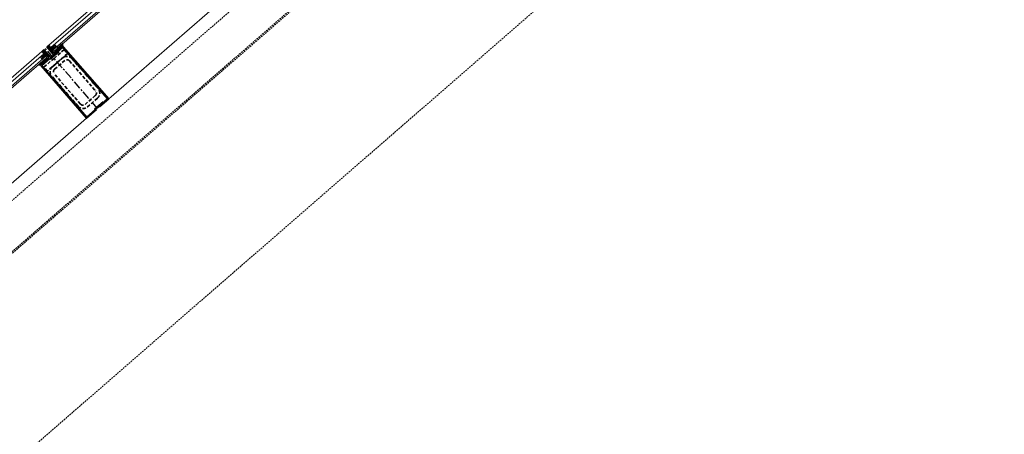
# Model space of a CAD drawing. Header units: millimetres. Extents: x 98667 to 994031, y -2704 to 533009.
# Tile 99 of 153: x 466276 to 469977, y 262232 to 263790. Entities that reach past the tile are written whole.
import ezdxf

# ---------------------------------------------------------------- set-up
doc = ezdxf.new("R2010")
doc.units = ezdxf.units.MM
for name, pattern in [('AP03000E0$0$CENTER', [50.8, 31.75, -6.35, 6.35, -6.35]), ('AP03000E0$0$HIDDEN', [9.525, 6.35, -3.175]), ('AP03000E0$0$HIDDENX2', [19.05, 12.7, -6.35])]:
    doc.linetypes.add(name, pattern=pattern)
for name, color, linetype, lineweight in [('AP03000E0$0$A-FLOR-EDGE', 1, 'AP03000E0$0$HIDDENX2', 15), ('AP03000E0$0$A-GLAZ-FULL-EXTR', 2, 'Continuous', 20), ('AP03000E0$0$A-GLAZ-MULL-EXTR', 3, 'Continuous', 35), ('AP03000E0$0$A-WALL-FNSH', 1, 'Continuous', 15)]:
    doc.layers.add(name, color=color, linetype=linetype, lineweight=lineweight)
doc.layers.add('AP03000E0$0$A-Slab Edge Guide', color=55, linetype='Continuous', lineweight=15, plot=False)

msp = doc.modelspace()

# ---------------------------------------------------------------- linework, layer by layer
at = {"color": 251, "linetype": 'AP03000E0$0$CENTER'}
msp.add_line((466569.1, 263455.9), (466372.3, 263682.4), dxfattribs=at)
at = {"layer": 'AP03000E0$0$A-FLOR-EDGE', "color": 251, "linetype": 'AP03000E0$0$HIDDEN'}
msp.add_line((461507.2, 258989.4), (576977.7, 359366.5), dxfattribs=at)
at = {"layer": 'AP03000E0$0$A-GLAZ-FULL-EXTR', "color": 251}
for p, q in [((466385.5, 263693.8), (467491.1, 264655)), ((467499, 264645.9), (466393.3, 263684.8)), ((466401.2, 263675.7), (467506.9, 264636.9)), ((467510.8, 264632.3), (466405.1, 263671.2)), ((466582.3, 263467.4), (467687.9, 264428.6)), ((466393.3, 263684.8), (466385.5, 263693.8)), ((466404.4, 263690.4), (466408.9, 263694.3)), ((466406.9, 263696.6), (466414.8, 263687.5)), ((466408.9, 263694.3), (466412.8, 263689.8)), ((465253.4, 262709.7), (466359.1, 263670.9)), ((466366.9, 263661.8), (465261.3, 262700.7)), ((466366.9, 263661.8), (466357.9, 263653.9)), ((466359.1, 263670.9), (466366.9, 263661.8)), ((466374.8, 263652.8), (466366.9, 263661.8)), ((466393.3, 263684.8), (466402.4, 263692.7)), ((466401.2, 263675.7), (466393.3, 263684.8)), ((466410.3, 263683.6), (466401.2, 263675.7)), ((466405.1, 263671.2), (466401.2, 263675.7)), ((466402.4, 263692.7), (466410.3, 263683.6)), ((466408.3, 263685.9), (466404.4, 263690.4)), ((466412.8, 263689.8), (466408.3, 263685.9)), ((465269.1, 262691.6), (466374.8, 263652.8)), ((466378.7, 263648.2), (465273.1, 262687.1)), ((466353.3, 263650), (466361.2, 263641)), ((466359.8, 263651.7), (466355.3, 263647.7)), ((466355.3, 263647.7), (466359.2, 263643.2)), ((466357.9, 263653.9), (466365.7, 263644.9)), ((466359.2, 263643.2), (466363.8, 263647.2)), ((466363.8, 263647.2), (466359.8, 263651.7)), ((466365.7, 263644.9), (466374.8, 263652.8)), ((466374.8, 263652.8), (466378.7, 263648.2)), ((465450.2, 262483.3), (466555.9, 263444.5))]:
    msp.add_line(p, q, dxfattribs=at)
at = {"layer": 'AP03000E0$0$A-GLAZ-FULL-EXTR', "color": 251, "linetype": 'Continuous'}
for p, q in [((466360.4, 263656.2), (466371.9, 263656.1)), ((466360.5, 263651), (466360.5, 263656.2)), ((466363.6, 263647.3), (466363.7, 263659)), ((466364.1, 263659.3), (466369.1, 263659.3)), ((466366.8, 263645.8), (466366.9, 263661.8)), ((466370, 263648.6), (466370, 263658.3)), ((466393.5, 263684.6), (466409.4, 263684.6)), ((466395.5, 263682.3), (466395.5, 263686.7)), ((466396.3, 263681.4), (466407.7, 263681.4)), ((466396.8, 263687.8), (466406.7, 263687.7)), ((466398.7, 263678.6), (466398.7, 263689.5)), ((466399, 263678.2), (466404.1, 263678.2)), ((466400.4, 263690.9), (466403.9, 263690.9)), ((466401.8, 263676.3), (466401.9, 263692.2)), ((466405, 263679), (466405.1, 263689.6)), ((466408.2, 263681.8), (466408.2, 263685.9)), ((466358.7, 263653), (466374.6, 263652.9)), ((466361.5, 263649.8), (466371.4, 263649.8)), ((466364.2, 263646.6), (466367.7, 263646.6)), ((466373.2, 263651.3), (466373.2, 263654.6))]:
    msp.add_line(p, q, dxfattribs=at)
at = {"layer": 'AP03000E0$0$A-GLAZ-MULL-EXTR', "color": 251}
for p, q in [((466416.5, 263681), (466437.2, 263699.1)), ((466437.2, 263699.1), (466436.7, 263692)), ((466366.6, 263677.4), (466362.8, 263674.2)), ((466362.8, 263674.2), (466385.8, 263647.7)), ((466392.8, 263647.2), (466366.6, 263677.4)), ((466381.7, 263690.6), (466377.9, 263687.3)), ((466377.9, 263687.3), (466404.2, 263657.1)), ((466404.7, 263664.1), (466381.7, 263690.6)), ((466391, 263641.7), (466422.7, 263669.3)), ((466420.8, 263671.5), (466392.8, 263647.2)), ((466404.2, 263657.1), (466407.9, 263660.4)), ((466436.7, 263692), (466404.7, 263664.1)), ((466407.9, 263660.4), (466437.7, 263686.3)), ((466419.7, 263677.3), (466416.5, 263681)), ((466436.7, 263692), (466419.7, 263677.3)), ((466422.7, 263669.3), (466420.8, 263671.5)), ((466440, 263688.3), (466436.7, 263692)), ((466437.7, 263686.3), (466475.1, 263643.3)), ((466610.6, 263492), (466440, 263688.3)), ((466367.4, 263638.4), (466346.7, 263620.4)), ((466346.7, 263620.4), (466353.7, 263619.9)), ((466385.8, 263647.7), (466353.7, 263619.9)), ((466353.7, 263619.9), (466370.7, 263634.6)), ((466353.7, 263619.9), (466357, 263616.1)), ((466359.3, 263618.1), (466389.1, 263644)), ((466370.7, 263634.6), (466367.4, 263638.4)), ((466389.1, 263644), (466391, 263641.7)), ((466475.1, 263643.3), (466606.4, 263492.3)), ((466357, 263616.1), (466527.6, 263419.9)), ((466396.7, 263575), (466359.3, 263618.1)), ((466527.9, 263424.1), (466396.7, 263575)), ((466589.3, 263481.5), (466557.6, 263453.9)), ((466563.3, 263454.9), (466591.3, 263479.2)), ((466606.4, 263492.3), (466574.7, 263464.8)), ((466576.6, 263462.5), (466610.6, 263492)), ((466591.3, 263479.2), (466589.3, 263481.5)), ((466527.6, 263419.9), (466565.3, 263452.7)), ((466559.6, 263451.6), (466527.9, 263424.1)), ((466557.6, 263453.9), (466559.6, 263451.6)), ((466565.3, 263452.7), (466563.3, 263454.9)), ((466574.7, 263464.8), (466576.6, 263462.5))]:
    msp.add_line(p, q, dxfattribs=at)
at = {"layer": 'AP03000E0$0$A-GLAZ-MULL-EXTR', "color": 251, "linetype": 'Continuous'}
for p, q in [((466430.5, 263693.2), (466436.8, 263693.2)), ((466431.6, 263687.6), (466431.6, 263694.2)), ((466434.1, 263696.4), (466437, 263696.4)), ((466434.8, 263690.3), (466434.8, 263697)), ((466416.8, 263680.6), (466423.6, 263680.6)), ((466418.9, 263678.3), (466418.9, 263683.1)), ((466419.6, 263683.8), (466427.2, 263683.7)), ((466419.6, 263677.4), (466419.9, 263677.4)), ((466422, 263679.3), (466422.1, 263685.9)), ((466423.2, 263686.9), (466430.8, 263686.9)), ((466425.2, 263682), (466425.3, 263688.7)), ((466426.9, 263690.1), (466434.5, 263690.1)), ((466428.4, 263684.8), (466428.4, 263691.4)), ((466346.9, 263620.6), (466354.5, 263620.5)), ((466348.8, 263620.2), (466348.8, 263622.2)), ((466350.5, 263623.7), (466358.1, 263623.7)), ((466351.9, 263620), (466352, 263625)), ((466354.2, 263626.9), (466361.8, 263626.9)), ((466355.1, 263621.1), (466355.2, 263627.7)), ((466357.8, 263630), (466365.4, 263630)), ((466358.3, 263623.9), (466358.3, 263630.5)), ((466361.4, 263633.2), (466369, 263633.2)), ((466361.5, 263626.6), (466361.5, 263633.3)), ((466364.7, 263629.4), (466364.7, 263636)), ((466365.1, 263636.4), (466369.2, 263636.3)), ((466367.9, 263632.2), (466367.9, 263637.8))]:
    msp.add_line(p, q, dxfattribs=at)
at = {"layer": 'AP03000E0$0$A-GLAZ-MULL-EXTR', "color": 251, "linetype": 'AP03000E0$0$HIDDENX2'}
for p, q in [((466455.9, 263662.3), (466380.4, 263596.7)), ((466405.1, 263644.6), (466442.8, 263677.4)), ((466442.8, 263677.4), (466455.9, 263662.3)), ((466367.3, 263611.8), (466405.1, 263644.6)), ((466399.3, 263613.1), (466437.1, 263645.9)), ((466407.5, 263603.7), (466445.3, 263636.5)), ((466462.9, 263635.3), (466561.3, 263522.1)), ((466472.3, 263643.5), (466570.7, 263530.3)), ((466380.4, 263596.7), (466367.3, 263611.8)), ((466504.7, 263472.9), (466406.3, 263586.1)), ((466495.3, 263464.7), (466396.8, 263577.9)), ((466560.1, 263504.4), (466522.3, 263471.6)), ((466568.3, 263495), (466530.5, 263462.2))]:
    msp.add_line(p, q, dxfattribs=at)
at = {"layer": 'AP03000E0$0$A-GLAZ-MULL-EXTR', "color": 251}
for centre in [(466382.7, 263693.2), (466360.1, 263673.5), (466360.7, 263672.8), (466361.4, 263672), (466362, 263671.3), (466362.7, 263670.5), (466363.3, 263669.7), (466383.4, 263692.4), (466384, 263691.7), (466384.7, 263690.9), (466385.3, 263690.2), (466386, 263689.4)]:
    msp.add_arc(centre, 2.83, 249.0607, 12.9393, dxfattribs=at)
at = {"layer": 'AP03000E0$0$A-GLAZ-MULL-EXTR', "color": 251, "linetype": 'AP03000E0$0$HIDDENX2'}
for centre, radius, start, end in [((466453.5, 263627.1), 25, 41, 131), ((466453.5, 263627.1), 12.5, 41, 131), ((466415.7, 263594.3), 25, 131, 221), ((466415.7, 263594.3), 12.5, 131, 221), ((466551.9, 263513.9), 12.5, 311, 41), ((466551.9, 263513.9), 25, 311, 41), ((466514.1, 263481.1), 12.5, 221, 311), ((466514.1, 263481.1), 25, 221, 311)]:
    msp.add_arc(centre, radius, start, end, dxfattribs=at)
at = {"layer": 'AP03000E0$0$A-Slab Edge Guide', "color": 251, "linetype": 'AP03000E0$0$HIDDEN'}
msp.add_line((461999.2, 258423.4), (577469.8, 358800.4), dxfattribs=at)
at = {"layer": 'AP03000E0$0$A-WALL-FNSH', "color": 251, "linetype": 'AP03000E0$0$HIDDEN'}
for p, q in [((461602.3, 258880), (577072.8, 359257)), ((461605.6, 258876.2), (577076.1, 359253.3))]:
    msp.add_line(p, q, dxfattribs=at)

doc.saveas('drawing.dxf')
